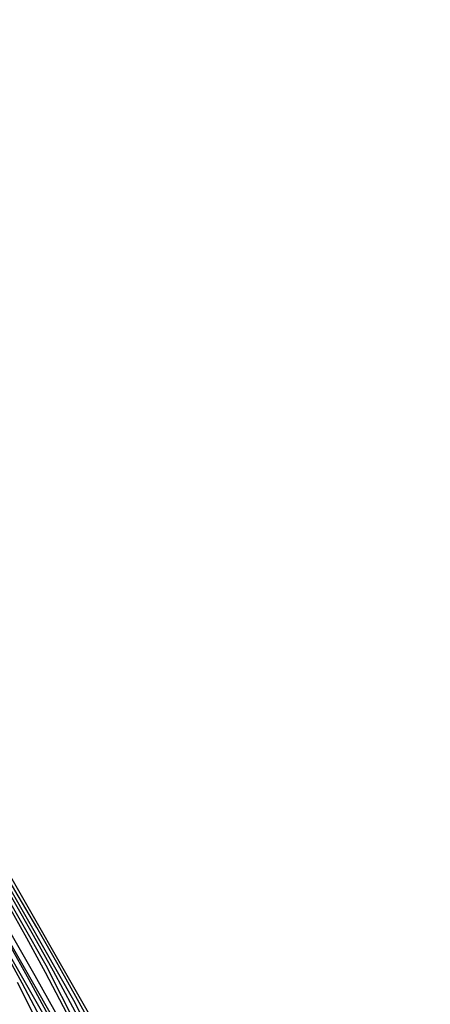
# Model space of a CAD drawing. Header units: millimetres. Extents: x -192 to 186, y -241 to 236.
# Tile 86 of 89: x 137 to 156, y 57 to 104. Entities that reach past the tile are written whole.
import ezdxf

# ---------------------------------------------------------------- set-up
doc = ezdxf.new("R2010")
doc.units = ezdxf.units.MM
doc.layers.add('MAIN-1', color=7, linetype='Continuous')
doc.layers.add('MAIN-2', color=7, linetype='Continuous')

msp = doc.modelspace()

# ---------------------------------------------------------------- linework, layer by layer
at = {"layer": 'MAIN-1'}
msp.add_ellipse((-0.5, -0.433), major_axis=(108.018, -124.728), ratio=0.75, start_param=0.713724, end_param=3.400514, dxfattribs=at)
at = {"layer": 'MAIN-2'}
for p, q in [((137.847, 59.292), (132.954, 67.872)), ((139.161, 57.636), (134.005, 66.66)), ((137.75, 56.914), (132.628, 65.874)), ((140.47, 55.99), (135.053, 65.455)), ((139.087, 55.215), (133.722, 64.592)), ((142.261, 50.591), (137.847, 59.292)), ((140.843, 49.882), (136.483, 58.482)), ((143.811, 48.485), (139.161, 57.636))]:
    msp.add_line(p, q, dxfattribs=at)
for centre, major_axis, start_param, end_param in [((0, 0), (-107.363, 123.972), -2.427868, 0.713724), ((21.406, 18.538), (-104.281, 120.414), -2.427868, -1.671514), ((17.006, 14.727), (-109.47, 126.405), -2.427868, -1.67013), ((21.406, 18.538), (103.244, -119.216), 0.713724, 1.468967), ((12.606, 10.917), (-114.658, 132.395), -2.427868, -1.668171), ((17.006, 14.727), (108.432, -125.206), 0.713724, 1.471524), ((12.606, 10.917), (113.62, -131.197), 0.713724, 1.472776), ((8.206, 7.106), (-114.658, 132.395), -2.427868, -1.668171), ((8.206, 7.106), (113.62, -131.197), 0.713724, 1.473773), ((21.406, 18.538), (-96.188, 111.068), -2.427868, -1.674838), ((21.406, 18.538), (95.15, -109.87), 0.713724, 1.466401), ((3.806, 3.296), (-114.658, 132.395), -2.427868, -1.668171), ((3.806, 3.296), (113.62, -131.197), 0.713724, 1.473773), ((21.406, 18.538), (-88.094, 101.723), -2.427868, -1.677813)]:
    msp.add_ellipse(centre, major_axis=major_axis, ratio=0.75, start_param=start_param, end_param=end_param, dxfattribs=at)

doc.saveas('drawing.dxf')
